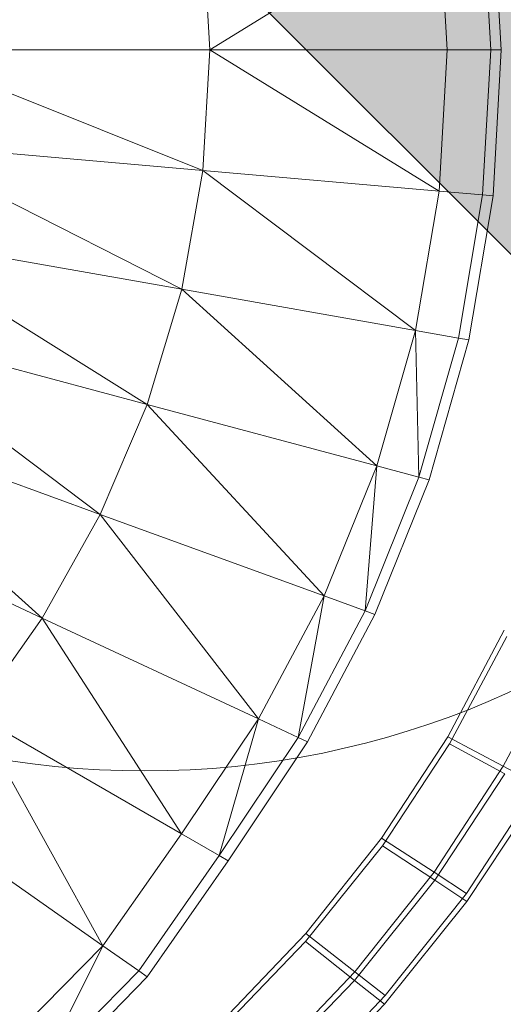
# Model space of a CAD drawing. Header units: metres. Extents: x 397.7 to 427.5, y 12.7 to 28.4.
# Tile 60 of 133: x 408.1992 to 408.254, y 26.203 to 26.3146. Entities that reach past the tile are written whole.
import ezdxf

# ---------------------------------------------------------------- set-up
doc = ezdxf.new("R2010")
doc.units = ezdxf.units.M
doc.layers.add('A-DETL-____-MBND', color=7, linetype='Continuous', lineweight=18)
doc.layers.add('A-DETL-GENF-OTLN', color=7, linetype='Continuous', lineweight=18)

# ---------------------------------------------------------------- blocks, each defined once
blk = doc.blocks.new('Family - Inodor P4-153813-07_ENLLUMENAT_P4')
at = {"layer": 'A-DETL-____-MBND', "color": 253, "true_color": 0xaaaaaa}
for p, q in [((0.70015, 0.21647), (0.70107, 0.19991)), ((0.69404, 0.21593), (0.66806, 0.19991)), ((0.69494, 0.19991), (0.69404, 0.21593)), ((0.69989, 0.19991), (0.69897, 0.21636)), ((0.66806, 0.19991), (0.66725, 0.21359)), ((0.66806, 0.19991), (0.63302, 0.19991)), ((0.66725, 0.18624), (0.63302, 0.19991)), ((0.66806, 0.19991), (0.66725, 0.18624)), ((0.69494, 0.19991), (0.66806, 0.19991)), ((0.69404, 0.1839), (0.66806, 0.19991)), ((0.69494, 0.19991), (0.69404, 0.1839)), ((0.69989, 0.19991), (0.69494, 0.19991)), ((0.69989, 0.19991), (0.69897, 0.18347)), ((0.70107, 0.19991), (0.69989, 0.19991)), ((0.70107, 0.19991), (0.70015, 0.18336)), ((0.66725, 0.18624), (0.63233, 0.1893)), ((0.66485, 0.17278), (0.63233, 0.1893)), ((0.66725, 0.18624), (0.66485, 0.17278)), ((0.69404, 0.1839), (0.66725, 0.18624)), ((0.69136, 0.1681), (0.66725, 0.18624)), ((0.69404, 0.1839), (0.69136, 0.1681)), ((0.69897, 0.18347), (0.69404, 0.1839)), ((0.69897, 0.18347), (0.69623, 0.16724)), ((0.70015, 0.18336), (0.6974, 0.16704)), ((0.70015, 0.18336), (0.69897, 0.18347)), ((0.66485, 0.17278), (0.63029, 0.17887)), ((0.66094, 0.15973), (0.63029, 0.17887)), ((0.66485, 0.17278), (0.66094, 0.15973)), ((0.69136, 0.1681), (0.66485, 0.17278)), ((0.68697, 0.15275), (0.66485, 0.17278)), ((0.66094, 0.15973), (0.62697, 0.16883)), ((0.65562, 0.14726), (0.62697, 0.16883)), ((0.69136, 0.1681), (0.68697, 0.15275)), ((0.69623, 0.16724), (0.69136, 0.1681)), ((0.69174, 0.15147), (0.69136, 0.1681)), ((0.69623, 0.16724), (0.69174, 0.15147)), ((0.6974, 0.16704), (0.69289, 0.15117)), ((0.6974, 0.16704), (0.69623, 0.16724)), ((0.66094, 0.15973), (0.65562, 0.14726)), ((0.68697, 0.15275), (0.66094, 0.15973)), ((0.68099, 0.13803), (0.66094, 0.15973)), ((0.65562, 0.14726), (0.62251, 0.15931)), ((0.62251, 0.15931), (0.64904, 0.13552)), ((0.68697, 0.15275), (0.68099, 0.13803)), ((0.68564, 0.13633), (0.68697, 0.15275)), ((0.69174, 0.15147), (0.68697, 0.15275)), ((0.69174, 0.15147), (0.68564, 0.13633)), ((0.69289, 0.15117), (0.68675, 0.13593)), ((0.69289, 0.15117), (0.69174, 0.15147)), ((0.64904, 0.13552), (0.61704, 0.15045)), ((0.65562, 0.14726), (0.64904, 0.13552)), ((0.68099, 0.13803), (0.65562, 0.14726)), ((0.67355, 0.12409), (0.65562, 0.14726)), ((0.68099, 0.13803), (0.67355, 0.12409)), ((0.67804, 0.122), (0.68099, 0.13803)), ((0.68564, 0.13633), (0.68099, 0.13803)), ((0.68564, 0.13633), (0.67804, 0.122)), ((0.68675, 0.13593), (0.68564, 0.13633)), ((0.64904, 0.13552), (0.64137, 0.12462)), ((0.67355, 0.12409), (0.64904, 0.13552)), ((0.64904, 0.13552), (0.66482, 0.11108)), ((0.68675, 0.13593), (0.67911, 0.1215)), ((0.69502, 0.12208), (0.70141, 0.13416)), ((0.69502, 0.12208), (0.70141, 0.13416)), ((0.69502, 0.12208), (0.70141, 0.13416)), ((0.70141, 0.13416), (0.69502, 0.12208)), ((0.69523, 0.12126), (0.70172, 0.13342)), ((0.69523, 0.12126), (0.70172, 0.13342)), ((0.70799, 0.13137), (0.70131, 0.11873)), ((0.70799, 0.13137), (0.70131, 0.11873)), ((0.66482, 0.11108), (0.64137, 0.12462)), ((0.64137, 0.12462), (0.65593, 0.0984)), ((0.67355, 0.12409), (0.66482, 0.11108)), ((0.6691, 0.10861), (0.67355, 0.12409)), ((0.67804, 0.122), (0.67355, 0.12409)), ((0.67804, 0.122), (0.6691, 0.10861)), ((0.67911, 0.1215), (0.67804, 0.122)), ((0.68752, 0.11059), (0.69502, 0.12208)), ((0.68752, 0.11059), (0.69502, 0.12208)), ((0.68752, 0.11059), (0.69502, 0.12208)), ((0.69502, 0.12208), (0.68752, 0.11059)), ((0.69502, 0.12208), (0.70131, 0.11873)), ((0.70131, 0.11873), (0.69502, 0.12208)), ((0.67911, 0.1215), (0.67013, 0.10801)), ((0.6876, 0.10971), (0.69523, 0.12126)), ((0.6876, 0.10971), (0.69523, 0.12126)), ((0.69523, 0.12126), (0.7015, 0.11789)), ((0.7015, 0.11789), (0.69523, 0.12126)), ((0.70131, 0.11873), (0.69346, 0.10672)), ((0.70131, 0.11873), (0.69346, 0.10672)), ((0.70131, 0.11873), (0.70519, 0.11667)), ((0.70519, 0.11667), (0.70131, 0.11873)), ((0.69353, 0.10581), (0.7015, 0.11789)), ((0.69353, 0.10581), (0.7015, 0.11789)), ((0.70519, 0.11667), (0.69713, 0.10433)), ((0.70519, 0.11667), (0.69713, 0.10433)), ((0.69719, 0.1034), (0.70537, 0.11581)), ((0.69719, 0.1034), (0.70537, 0.11581)), ((0.65593, 0.0984), (0.63275, 0.11463)), ((0.66482, 0.11108), (0.65593, 0.0984)), ((0.6691, 0.10861), (0.66482, 0.11108)), ((0.67894, 0.0998), (0.68752, 0.11059)), ((0.67894, 0.0998), (0.68752, 0.11059)), ((0.67894, 0.0998), (0.68752, 0.11059)), ((0.68752, 0.11059), (0.67894, 0.0998)), ((0.68752, 0.11059), (0.69346, 0.10672)), ((0.69346, 0.10672), (0.68752, 0.11059)), ((0.6789, 0.09887), (0.6876, 0.10971)), ((0.6789, 0.09887), (0.6876, 0.10971)), ((0.6876, 0.10971), (0.69353, 0.10581)), ((0.69353, 0.10581), (0.6876, 0.10971)), ((0.6691, 0.10861), (0.65998, 0.09556)), ((0.67013, 0.10801), (0.6691, 0.10861)), ((0.67013, 0.10801), (0.66095, 0.09488)), ((0.69346, 0.10672), (0.68449, 0.09544)), ((0.69346, 0.10672), (0.68449, 0.09544)), ((0.69346, 0.10672), (0.69713, 0.10433)), ((0.69713, 0.10433), (0.69346, 0.10672)), ((0.68443, 0.09447), (0.69353, 0.10581)), ((0.68443, 0.09447), (0.69353, 0.10581)), ((0.69353, 0.10581), (0.69719, 0.1034)), ((0.69719, 0.1034), (0.69353, 0.10581)), ((0.69713, 0.10433), (0.68792, 0.09274)), ((0.69713, 0.10433), (0.68792, 0.09274)), ((0.68784, 0.09176), (0.69719, 0.1034)), ((0.68784, 0.09176), (0.69719, 0.1034)), ((0.66938, 0.08979), (0.67894, 0.0998)), ((0.66938, 0.08979), (0.67894, 0.0998)), ((0.66938, 0.08979), (0.67894, 0.0998)), ((0.67894, 0.0998), (0.66938, 0.08979)), ((0.67894, 0.0998), (0.68449, 0.09544)), ((0.68449, 0.09544), (0.67894, 0.0998)), ((0.65593, 0.0984), (0.64505, 0.08739)), ((0.64884, 0.08421), (0.65593, 0.0984)), ((0.65998, 0.09556), (0.65593, 0.0984)), ((0.6692, 0.08882), (0.6789, 0.09887)), ((0.6692, 0.08882), (0.6789, 0.09887)), ((0.6789, 0.09887), (0.68443, 0.09447)), ((0.68443, 0.09447), (0.6789, 0.09887)), ((0.65998, 0.09556), (0.64884, 0.08421)), ((0.66095, 0.09488), (0.64975, 0.08345)), ((0.66095, 0.09488), (0.65998, 0.09556)), ((0.68449, 0.09544), (0.67448, 0.08497)), ((0.68449, 0.09544), (0.67448, 0.08497)), ((0.68449, 0.09544), (0.68792, 0.09274)), ((0.68792, 0.09274), (0.68449, 0.09544)), ((0.67427, 0.08395), (0.68443, 0.09447)), ((0.67427, 0.08395), (0.68443, 0.09447)), ((0.68443, 0.09447), (0.68784, 0.09176)), ((0.68784, 0.09176), (0.68443, 0.09447)), ((0.68792, 0.09274), (0.67764, 0.08198)), ((0.68792, 0.09274), (0.67764, 0.08198)), ((0.6774, 0.08095), (0.68784, 0.09176))]:
    blk.add_line(p, q, dxfattribs=at)
blk = doc.blocks.new('LONDR55-XX_ZZ-ARQ-CAA-M3D-Londres55_ifc-1-07_ENLLUMENAT_P4')
at = {"layer": 'A-DETL-____-MBND', "color": 253, "lineweight": 18, "true_color": 0xaaaaaa}
blk.add_blockref('Family - Inodor P4-153813-07_ENLLUMENAT_P4', (407.55268, 26.11126), dxfattribs=at)
blk = doc.blocks.new('ZYR_06_02_02 Down Superficie - L 01-834878-07_ENLLUMENAT_P4')
at = {"layer": 'A-DETL-GENF-OTLN', "true_color": 0x00c400}
blk.add_hatch(color=92, dxfattribs=at).paths.add_polyline_path([(0.07071, -0.07071), (0.0866, -0.05), (0.09659, -0.02588), (0.1, 0), (0.09659, 0.02588), (0.0866, 0.05), (0.07071, 0.07071), (0, 0)])
at = {"layer": 'A-DETL-GENF-OTLN', "color": 92, "true_color": 0x00c400}
for p in [(-0.07071, 0.07071), (0, 0)]:
    blk.add_line(p, (0.07071, -0.07071), dxfattribs=at)
blk.add_circle((0, 0), 0.1, dxfattribs=at)

msp = doc.modelspace()

# ---------------------------------------------------------------- block references
at = {"lineweight": 5}
msp.add_blockref('LONDR55-XX_ZZ-ARQ-CAA-M3D-Londres55_ifc-1-07_ENLLUMENAT_P4', (0, 0), dxfattribs=at)
at = {"layer": 'A-DETL-GENF-OTLN', "color": 92, "true_color": 0x00c400}
msp.add_blockref('ZYR_06_02_02 Down Superficie - L 01-834878-07_ENLLUMENAT_P4', (408.21336, 26.32946), dxfattribs=at)

doc.saveas('drawing.dxf')
